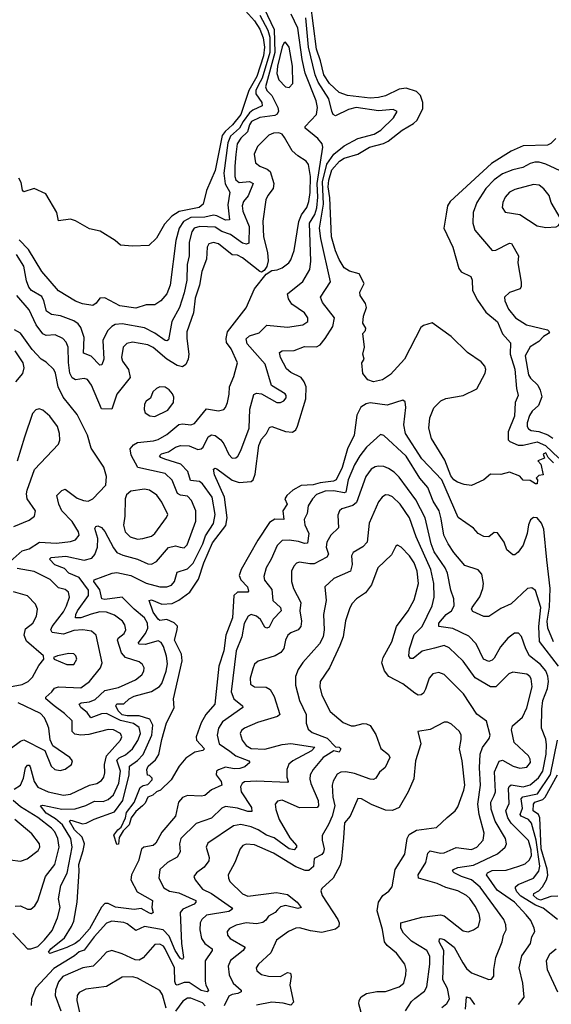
# Model space of a CAD drawing. Extents: x 1954683 to 2060285, y 904798 to 1016299.
# Tile 45 of 256: x 1964820 to 1967908, y 947363 to 953075. Entities that reach past the tile are written whole.
import ezdxf

# ---------------------------------------------------------------- set-up
doc = ezdxf.new("R2010")
doc.units = 0

msp = doc.modelspace()

# ---------------------------------------------------------------- linework, layer by layer
at = {"layer": '0CON10XD'}
for points in [[(1967920, 950505), (1967890, 950535), (1967875, 950562.5), (1967860, 950555), (1967868.3, 950531.7), (1967830, 950515), (1967847, 950497), (1967860, 950435), (1967835, 950430), (1967820, 950415), (1967827.5, 950405), (1967825, 950382.5), (1967815, 950382.5), (1967785, 950402.5), (1967745, 950403.3), (1967725, 950426.7), (1967665, 950450), (1967615, 950435.8), (1967555, 950438), (1967515, 950406.2), (1967445, 950372.9), (1967402.3, 950377.7), (1967362.4, 950392.4), (1967341.6, 950405), (1967325, 950428.5), (1967289.8, 950519.8), (1967211.4, 950645), (1967196.2, 950705), (1967202, 950765), (1967225, 950823.8), (1967266.8, 950863.2), (1967295, 950876.7), (1967395, 950895.4), (1967475, 950932.9), (1967524.2, 951025), (1967528, 951045), (1967521.2, 951065), (1967499.4, 951089.4), (1967421.1, 951145), (1967327, 951237), (1967215, 951317.5), (1967165, 951300.4), (1967150.3, 951289.7), (1967054.5, 951105), (1966973.6, 951016.4), (1966927.5, 950985), (1966875, 950974.2), (1966842.5, 950985), (1966813, 951023), (1966807.5, 951085), (1966820, 951105), (1966812.5, 951135), (1966822.5, 951175), (1966812.5, 951255), (1966828.3, 951271.7), (1966830, 951285), (1966812.5, 951315), (1966817.5, 951355), (1966834, 951405), (1966828.3, 951428.3), (1966798.6, 951475), (1966796.1, 951493.9), (1966821.2, 951545), (1966791.7, 951601.7), (1966735, 951615.6), (1966704.5, 951635), (1966675, 951683.1), (1966655, 951734.4), (1966631.8, 951815), (1966621.1, 952041.1), (1966612.6, 952105), (1966615.8, 952145), (1966634, 952205), (1966677.3, 952255), (1966705, 952271.4), (1966784.3, 952295.7), (1966852.2, 952335), (1966933.1, 952356.9), (1966959.8, 952370.2), (1967042.1, 952435), (1967107.2, 952472.8), (1967128.5, 952491.5), (1967161, 952559), (1967160.7, 952595), (1967148.4, 952635), (1967125, 952658.5), (1967065, 952677.5), (1967025, 952672.1), (1966945, 952633.8), (1966905, 952623.8), (1966855, 952619.3), (1966725, 952635.9), (1966675, 952653.3), (1966619.6, 952705), (1966586.1, 952755), (1966567.3, 952837.3), (1966543.6, 952905), (1966508.6, 953175)], [(1966239.3, 953139.3), (1966298, 953018), (1966301.4, 952885), (1966247.2, 952685), (1966254.7, 952665), (1966285.4, 952635.4), (1966320.4, 952565), (1966323.5, 952545), (1966315, 952527.9), (1966301.3, 952518.7), (1966215, 952508.6), (1966166.8, 952485), (1966154.2, 952465), (1966144.1, 952425), (1966105, 952388), (1966084.3, 952355), (1966076.5, 952293.5), (1966069.3, 952225), (1966069.4, 952165), (1966075, 952146.4), (1966095, 952131.5), (1966155, 952136), (1966176.2, 952125), (1966146.9, 952053.1), (1966120.5, 952019.5), (1966112.8, 951995), (1966116.8, 951965), (1966152.7, 951875), (1966150.4, 951779.6), (1966137.4, 951772.6), (1966115, 951778.5), (1966045, 951828.1), (1965995, 951847), (1965955, 951870.8), (1965866.3, 951876.3), (1965834.1, 951865), (1965820.7, 951845), (1965804.8, 951785.2), (1965804.8, 951705), (1965793.1, 951655), (1965790.4, 951565), (1965775, 951491.4), (1965748.1, 951405), (1965704.7, 951325), (1965685, 951218.8), (1965675, 951211.9), (1965664.4, 951215), (1965605.9, 951255.9), (1965545, 951287.3), (1965415, 951309.8), (1965375, 951307.6), (1965355, 951296.1), (1965330.5, 951269.5), (1965303.2, 951215), (1965310, 951105), (1965297.6, 951072.4), (1965285, 951070), (1965235, 951122.4), (1965191.5, 951141.5), (1965195, 951232), (1965175, 951289.4), (1965160.7, 951310.7), (1965135, 951327.3), (1965057.5, 951357.5), (1965004.7, 951364.8), (1964975.4, 951385), (1964961.4, 951445), (1964949.3, 951469.3), (1964888.2, 951505), (1964873.8, 951523.8), (1964860.7, 951560.7), (1964845.2, 951645), (1964802, 951712)], [(1966115, 953145.7), (1966185, 953068.4), (1966215, 953020.9), (1966235, 952970.6), (1966241.7, 952915), (1966235.7, 952865.7), (1966197.1, 952745), (1966151.4, 952665), (1966105, 952525.8), (1966056.7, 952465), (1966012.8, 952427.2), (1965997.2, 952402.8), (1965955, 952201.1), (1965905.3, 952084.7), (1965885.6, 952005), (1965862.5, 951985), (1965747.5, 951962.5), (1965703.8, 951936.2), (1965662, 951888), (1965615, 951807.5), (1965570, 951765), (1965475, 951761.2), (1965406.2, 951766.2), (1965375, 951793.3), (1965287.7, 951847.7), (1965225, 951861.2), (1965145, 951907.5), (1965115, 951917.5), (1965045, 951907.5), (1965035.9, 951955.9), (1964972.5, 952065), (1964905, 952096.7), (1964845, 952076.7), (1964836, 952086), (1964829.7, 952129.7), (1964815, 952156.7)], [(1966215, 953101.6), (1966261.8, 953015), (1966272.9, 952972.9), (1966274, 952885), (1966228.5, 952735), (1966205.7, 952694.3), (1966192, 952665), (1966191.4, 952645), (1966225.8, 952595), (1966229.2, 952575), (1966175, 952550.2), (1966155, 952534.1), (1966117.4, 952485), (1966096.5, 952445), (1966045, 952400), (1966028.3, 952361.7), (1966005.4, 952185), (1966013.1, 952123.1), (1966040.9, 952075), (1966028.3, 952001.7), (1966038.9, 951915), (1966015, 951911.2), (1965965, 951937.8), (1965945, 951941.9), (1965895, 951930.5), (1965815, 951928), (1965771.1, 951905), (1965746.9, 951865), (1965726.5, 951795), (1965694.7, 951535), (1965675, 951485.6), (1965640.6, 951445), (1965605, 951421.9), (1965555, 951421.1), (1965495, 951402.1), (1965401.2, 951415), (1965315, 951462), (1965285, 951458.8), (1965265, 951431.4), (1965245, 951417.1), (1965185, 951425.8), (1965145, 951441.8), (1965045, 951501.6), (1964949.2, 951615), (1964871.1, 951741.1), (1964818.2, 951798.2)], [(1967950.4, 949325), (1967838.7, 949468.7), (1967835.4, 949555), (1967845.9, 949665), (1967815, 949764.3), (1967795, 949779.4), (1967770, 949775), (1967675, 949686.2), (1967615, 949659.7), (1967545, 949612.9), (1967515, 949612.5), (1967451.5, 949641.5), (1967444.5, 949654.5), (1967448.5, 949665), (1967493.1, 949726.9), (1967510.3, 949775), (1967514.1, 949805), (1967505, 949858.8), (1967483.1, 949883.1), (1967405, 949908.2), (1967340.7, 949985), (1967307.8, 950035), (1967284.2, 950085), (1967268.8, 950178.8), (1967256.2, 950225), (1967222.1, 950282.1), (1967190.4, 950360.4), (1967143.7, 950415), (1967065, 950542.7), (1966935, 950662.5), (1966915, 950669.2), (1966835, 950596.2), (1966795.2, 950544.8), (1966765, 950492.7), (1966727.3, 950405), (1966715, 950333.6), (1966705, 950329.6), (1966645, 950342), (1966595, 950339.5), (1966545, 950321.5), (1966520, 950295), (1966496.2, 950255), (1966490.5, 950209.5), (1966472.1, 950175), (1966475.4, 950145), (1966500, 950095), (1966491.1, 950038.9), (1966475, 950035.5), (1966438.7, 950048.7), (1966385, 950055.9), (1966345, 950052.9), (1966315, 950024.3), (1966281.5, 949945), (1966251.5, 949895), (1966238.5, 949845), (1966242.7, 949822.7), (1966285, 949769.2), (1966290.4, 949705), (1966334.5, 949665), (1966339.6, 949645), (1966293.4, 949596.6), (1966268.4, 949551.6), (1966255, 949544.3), (1966245, 949550.8), (1966218.7, 949595), (1966195, 949614.1), (1966165, 949623.8), (1966147.8, 949615), (1966125, 949572.5), (1966110.9, 949495), (1966077.1, 949412.9), (1966049.5, 949175), (1966064.6, 949135), (1966114.4, 949095), (1966116.7, 949085), (1965997.3, 949002.7), (1965974.7, 948965), (1965967.3, 948925), (1965979.3, 948875), (1966041.1, 948831.1), (1966075.4, 948805), (1966151.1, 948775), (1966156.8, 948765), (1966128.4, 948741.6), (1966098, 948732), (1966065, 948729.9), (1966015, 948738), (1965975.7, 948724.3), (1965963.6, 948715), (1965961.2, 948695), (1965990, 948655), (1965994.4, 948635), (1965935, 948608), (1965895, 948574.7), (1965875, 948570.3), (1965795.4, 948575.4), (1965765, 948562.5), (1965742.3, 948535), (1965725.3, 948455), (1965645, 948362.3), (1965611.5, 948298.5), (1965594.8, 948285.2), (1965540.8, 948275), (1965527.5, 948262.5), (1965510.7, 948195), (1965470, 948115), (1965466.6, 948085), (1965503.5, 948015), (1965591.4, 947965), (1965588.2, 947925), (1965595.4, 947895), (1965585, 947888.2), (1965575, 947891.6), (1965525, 947919), (1965486.2, 947913.8), (1965375.9, 947925.9), (1965335, 947947.1), (1965315, 947948), (1965295, 947926.3), (1965225, 947801), (1965165, 947732.3), (1965142.9, 947715), (1965095, 947692.5), (1964995, 947657.8), (1964988.5, 947665), (1965000.5, 947685), (1965080.9, 947749.1), (1965121.3, 947815), (1965134.5, 947845.5), (1965154.2, 947955), (1965165.9, 948135), (1965163.4, 948175), (1965190, 948255), (1965195.9, 948295), (1965183.3, 948333.3), (1965139, 948375), (1965110, 948425), (1965115, 948430.7), (1965125, 948429), (1965185, 948409.4), (1965206.7, 948413.3), (1965253.8, 948436.2), (1965370.2, 948479.8), (1965420.2, 948545), (1965455.8, 948695), (1965459.1, 948745), (1965505, 948777.9), (1965537.8, 948812.2), (1965588, 948925), (1965592.7, 948982.7), (1965576.7, 949016.7), (1965515, 949035.9), (1965445, 949036.4), (1965415, 949042.5), (1965393.2, 949065), (1965378.9, 949095), (1965384.2, 949105.8), (1965425, 949106.4), (1965456.1, 949135), (1965485, 949151.3), (1965585, 949177.4), (1965632.5, 949207.5), (1965645.5, 949224.5), (1965670.7, 949295), (1965678.2, 949338.3), (1965673, 949383), (1965655, 949438), (1965641.8, 949461.8), (1965625, 949470.8), (1965548.8, 949451.2), (1965515, 949452.7), (1965508.9, 949458.9), (1965551.7, 949515), (1965564.4, 949545), (1965561.9, 949575), (1965544.5, 949604.5), (1965484.8, 949654.8), (1965415.6, 949725.6), (1965315, 949712.3), (1965297.8, 949715), (1965286.7, 949766.7), (1965251.1, 949815), (1965253.1, 949825), (1965356.6, 949863.4), (1965385, 949867.2), (1965465, 949849.8), (1965555, 949806.2), (1965635, 949784.3), (1965674.7, 949784.7), (1965701.1, 949795), (1965719.2, 949815), (1965735, 949870.9), (1965795, 949890.2), (1965828.5, 949921.5), (1965884.5, 950035), (1965899.9, 950080.1), (1965945, 950152.5), (1965955.2, 950205), (1965937.6, 950305), (1965882.7, 950382.7), (1965865, 950395.3), (1965812.3, 950402.3), (1965797, 950455), (1965756.5, 950496.5), (1965663.5, 950525), (1965639.2, 950535), (1965633.3, 950545), (1965644, 950556), (1965685, 950567.8), (1965725.6, 950595), (1965754.2, 950605.8), (1965805, 950602.1), (1965855, 950581.9), (1965875, 950584.7), (1965886.4, 950595), (1965915, 950654.6), (1965935, 950666.7), (1965955, 950662.4), (1965988.2, 950638.2), (1966006.9, 950615), (1966035, 950551.9), (1966055, 950531.9), (1966075, 950532.9), (1966087.3, 950542.7), (1966105, 950575.8), (1966152.5, 950705), (1966157.1, 950815), (1966179.6, 950900.4), (1966195, 950908.5), (1966223.8, 950903.8), (1966314.6, 950854.6), (1966335, 950854.4), (1966353.8, 950865), (1966367.9, 950882.1), (1966368, 950895), (1966361.2, 950905), (1966282.7, 950952.7), (1966246.6, 951076.6), (1966142.2, 951195), (1966135.4, 951224.6), (1966155, 951241.8), (1966211.7, 951258.3), (1966255, 951302.5), (1966375, 951290.9), (1966465, 951305.5), (1966494.4, 951325), (1966493.6, 951345), (1966475, 951374.5), (1966400.8, 951425), (1966382, 951455), (1966375.7, 951485), (1966465, 951555.4), (1966504.7, 951625), (1966511.4, 951675), (1966503.1, 951895), (1966534, 951945), (1966545.6, 951984.4), (1966551.2, 952045), (1966547.1, 952125), (1966581.8, 952335), (1966576.5, 952355), (1966552.2, 952385), (1966477.9, 952445), (1966478.2, 952455), (1966544.6, 952525), (1966550.7, 952565), (1966542, 952605), (1966479.2, 952765), (1966461.3, 952845), (1966436, 953026), (1966397, 953107)], [(1966634.1, 952545), (1966615.4, 952615.4), (1966553.4, 952713.4), (1966537.2, 952755), (1966497.6, 952915), (1966482.1, 953085)], [(1966385, 952681.2), (1966407.5, 952705), (1966405.6, 952805), (1966385.8, 952915), (1966365, 952944), (1966355, 952938.8), (1966345, 952917.1), (1966316.9, 952805), (1966312.8, 952762.8), (1966325.3, 952725.3), (1966365, 952685.7), (1966385, 952681.2)], [(1967919.7, 949465), (1967887.5, 949545), (1967884.4, 949585), (1967896.9, 949666.9), (1967902, 949775), (1967881, 949941), (1967865, 950120), (1967850.4, 950155), (1967825, 950185.6), (1967805, 950187.8), (1967786.9, 950173.1), (1967774.6, 950145), (1967767.5, 950095), (1967745, 950026), (1967714.4, 949985.6), (1967695, 949971.2), (1967685, 949971.2), (1967649.4, 949999.4), (1967633.3, 950045), (1967595, 950098), (1967575, 950100), (1967545, 950074.3), (1967515, 950077.8), (1967483.7, 950093.7), (1967455, 950125.8), (1967367.2, 950187.2), (1967271.6, 950405), (1967155, 950526.8), (1967061.6, 950675), (1967050.4, 950725), (1967063.5, 950825), (1967058.2, 950858.2), (1967045, 950867.1), (1966955, 950839.3), (1966855, 950852.6), (1966832.8, 950847.2), (1966802.2, 950827.8), (1966778.2, 950781.8), (1966763.8, 950665), (1966725, 950586.5), (1966692.3, 950477.7), (1966657.6, 950405), (1966642.5, 950397.5), (1966565, 950387.8), (1966525, 950375.8), (1966455, 950373.3), (1966406.4, 950345), (1966371.9, 950315), (1966360, 950295), (1966374.6, 950265), (1966347.9, 950225), (1966354, 950175), (1966302.9, 950177.1), (1966271.3, 950158.7), (1966202.6, 950055), (1966106.3, 949885), (1966095, 949850), (1966104.7, 949825), (1966142.5, 949785), (1966150, 949760), (1966145, 949753.8), (1966085.9, 949754.1), (1966064.7, 949735), (1966055.6, 949605), (1966016.8, 949505), (1966005, 949414), (1965976.6, 949325), (1965954.1, 949105), (1965900.7, 949045), (1965874.3, 948995.7), (1965845.3, 948915), (1965847.8, 948895), (1965892.9, 948845), (1965883.3, 948835), (1965837.5, 948825), (1965785, 948791.2), (1965745.8, 948745), (1965700, 948665), (1965637.5, 948605), (1965615, 948596), (1965594.4, 948575.6), (1965565, 948565.6), (1965549.2, 948530.8), (1965534.4, 948515), (1965495, 948481.4), (1965468.2, 948445), (1965456.2, 948405), (1965421.4, 948368.6), (1965398.9, 948331.1), (1965395, 948292.5), (1965385, 948290), (1965367.8, 948345), (1965389.5, 948375), (1965409.9, 948390.1), (1965435.4, 948445), (1965440, 948475), (1965486, 948534), (1965519.4, 948620.6), (1965536.7, 948633.3), (1965565, 948638.8), (1965590, 948665), (1965590, 948675), (1965575, 948690), (1965561.7, 948691.7), (1965558, 948725), (1965567.1, 948745), (1965608.5, 948781.5), (1965627.8, 948812.2), (1965645, 948900), (1965673.8, 948996.2), (1965717.3, 949082.7), (1965714.3, 949135), (1965764.8, 949355), (1965760.5, 949395), (1965719.2, 949475), (1965735.4, 949534.6), (1965736.7, 949556.7), (1965717.1, 949577.1), (1965675, 949595.9), (1965635, 949590.4), (1965625, 949598), (1965595, 949637.7), (1965572.2, 949705), (1965585, 949709.5), (1965645, 949684), (1965705, 949688.9), (1965745, 949708), (1965808.5, 949755), (1965859.8, 949830.2), (1965890.3, 949925), (1965940.7, 950039.3), (1966018.4, 950141.6), (1966024.8, 950185), (1966009.4, 950305), (1965952, 950435), (1965945, 950467.5), (1965955, 950472.5), (1965965, 950469.4), (1966053.7, 950403.7), (1966095, 950389.4), (1966165, 950396.1), (1966175.9, 950405), (1966188.1, 950438.1), (1966209.4, 950605), (1966225, 950641.2), (1966252.9, 950675), (1966270.9, 950709.1), (1966285.5, 950714.5), (1966365, 950685.3), (1966405, 950681.9), (1966423.8, 950696.2), (1966433.5, 950716.5), (1966481.6, 950875), (1966483.4, 950945), (1966472.6, 950975), (1966455, 950999.6), (1966395, 951028.8), (1966370.6, 951050.6), (1966335.9, 951115), (1966328.6, 951145), (1966345, 951154.4), (1966415, 951155.3), (1966475, 951179.2), (1966545, 951176.8), (1966565, 951188.2), (1966595, 951225.4), (1966638.4, 951295), (1966648.2, 951345), (1966579.5, 951435), (1966568.1, 951465), (1966624.6, 951554.6), (1966568.6, 951805), (1966561.3, 951865), (1966585.7, 952004.3), (1966578.3, 952135), (1966605, 952236.7), (1966644.5, 952295.5), (1966705, 952343.3), (1966785, 952386.5), (1966878.2, 952411.9), (1966918.2, 952435), (1966991.5, 952505), (1967011.7, 952541.7), (1966990, 952555), (1966905, 952546.5), (1966775, 952565.2), (1966730, 952555), (1966655, 952517.9), (1966641.6, 952525), (1966634.1, 952545)], [(1965235, 949626.9), (1965175, 949604.3), (1965145.3, 949605.3), (1965146.1, 949625), (1965155.5, 949645), (1965219.8, 949735), (1965219.5, 949765), (1965165, 949838.8), (1965105, 949864.8), (1965080.4, 949890.4), (1965025, 949912.5), (1964994.4, 949945), (1965002.5, 949955), (1965087.5, 949962.5), (1965195, 949940.2), (1965238.8, 949951.2), (1965257.2, 949972.8), (1965271.9, 950015), (1965273.4, 950065), (1965257.2, 950122.8), (1965262.9, 950135), (1965275, 950139.5), (1965295, 950130), (1965315, 950105.5), (1965365, 950010.8), (1965385, 949984.6), (1965418.8, 949968.8), (1965505, 949945.9), (1965565, 949919.2), (1965585, 949916.9), (1965615, 949931.8), (1965685, 950012.5), (1965725, 950022.2), (1965753.3, 950015), (1965775, 950010.6), (1965792.2, 950027.8), (1965842.5, 950165), (1965843.1, 950225), (1965819.1, 950285), (1965795, 950311.2), (1965755, 950317.3), (1965737.4, 950327.4), (1965705, 950403.1), (1965665, 950443.1), (1965507.3, 950477.3), (1965468.4, 950548.4), (1965462.7, 950585), (1965481.3, 950608.7), (1965505, 950621.4), (1965598.4, 950631.6), (1965625, 950640.3), (1965675, 950668.9), (1965745, 950725.9), (1965765, 950730.7), (1965815, 950725.3), (1965835, 950732.5), (1965905, 950816.7), (1965975, 950806.7), (1966005, 950814.2), (1966015.7, 950825), (1966027.8, 950855), (1966037.8, 950902.2), (1966038.7, 950945), (1966064.2, 951005.8), (1966086.2, 951085), (1966048.6, 951165), (1966022.1, 951202.1), (1966019.8, 951225), (1966028, 951265), (1966135.9, 951404.1), (1966185, 951514.2), (1966251.2, 951598.8), (1966285, 951620), (1966315, 951623.3), (1966345, 951635.6), (1966383.5, 951665), (1966395, 951681.1), (1966414.7, 951735.3), (1966441.9, 951905), (1966457.8, 951942.2), (1966487.4, 951985), (1966498.8, 952021.2), (1966506.4, 952073.6), (1966508.5, 952165), (1966496.9, 952235), (1966484.5, 952255), (1966435.6, 952285), (1966403.4, 952313.4), (1966358, 952392), (1966345, 952410.6), (1966325, 952418.2), (1966295, 952417.3), (1966267.5, 952405), (1966201.3, 952338.7), (1966181.5, 952295), (1966190, 952245), (1966214.3, 952225), (1966257.8, 952207.8), (1966274.7, 952195), (1966296.9, 952125), (1966291.6, 952095), (1966261.5, 952055), (1966250.8, 952029.2), (1966232.9, 951907.1), (1966236.5, 951815), (1966258.9, 951725), (1966264.3, 951675.7), (1966256.1, 951643.9), (1966240, 951620), (1966225, 951611.2), (1966215, 951613.8), (1966115, 951693.4), (1966085, 951709.1), (1966055, 951711.1), (1965975, 951774.1), (1965945, 951781.8), (1965918, 951775), (1965908.2, 951755), (1965904.7, 951685), (1965877.9, 951615), (1965864.3, 951535), (1965840.4, 951459.6), (1965830.5, 951375), (1965791.1, 951265), (1965790.3, 951225), (1965803.2, 951135), (1965799.1, 951105), (1965785.3, 951074.7), (1965765, 951061.5), (1965735, 951069.3), (1965675, 951106.6), (1965595, 951173.5), (1965565, 951188.1), (1965475, 951204.6), (1965443.1, 951196.9), (1965421.2, 951175), (1965411.6, 951115), (1965417.3, 951095), (1965452.8, 951045), (1965461.1, 950998.9), (1965385, 950901.9), (1965355, 950815.7), (1965295, 950816.7), (1965238.2, 950955), (1965215, 950988.5), (1965195, 950993.1), (1965145, 950985.3), (1965125, 950997.1), (1965111.3, 951025), (1965104.4, 951085.6), (1965102.1, 951175), (1965090.8, 951205), (1965070.6, 951225), (1965026.4, 951246.4), (1964975, 951243.5), (1964955, 951253.5), (1964916, 951305), (1964875, 951391.8), (1964803.2, 951475)], [(1967934, 952385), (1967905, 952357.1), (1967885, 952347.3), (1967745, 952343.5), (1967675, 952312.5), (1967559.4, 952240.6), (1967319.9, 952020.1), (1967305.3, 951994.7), (1967296.9, 951946.9), (1967282.7, 951865), (1967335.9, 951755.9), (1967371.1, 951631.1), (1967385, 951612), (1967440, 951585), (1967448.8, 951565), (1967449.5, 951505), (1967478.8, 951448.8), (1967528, 951378), (1967595, 951323.1), (1967623.5, 951253.5), (1967671.2, 951201.2), (1967668.1, 951135), (1967695, 951048), (1967705.2, 950935.2), (1967714.4, 950895), (1967698.7, 950855), (1967694.5, 950774.5), (1967656.7, 950685), (1967657.5, 950637.5), (1967667.5, 950627.5), (1967715, 950607.5), (1967745, 950607.5), (1967825, 950626.3), (1967874.5, 950604.5), (1967952.2, 950532.2)], [(1967985, 952187.5), (1967876.7, 952236.7), (1967838.1, 952248.1), (1967811.2, 952248.8), (1967785, 952241.6), (1967742.1, 952217.9), (1967685, 952204.7), (1967625, 952180), (1967575, 952145.3), (1967527.1, 952095), (1967476.1, 952015), (1967454.1, 951955.9), (1967452.3, 951895), (1967463.6, 951855), (1967565, 951736), (1967585, 951737.5), (1967665, 951778.5), (1967676.6, 951776.6), (1967716.2, 951705), (1967713.7, 951665), (1967733, 951553), (1967733.3, 951526.7), (1967726.4, 951513.6), (1967665, 951493.3), (1967635.8, 951465), (1967638.1, 951445), (1967660, 951395), (1967699.5, 951345), (1967763.1, 951305), (1967885, 951276.7), (1967896.7, 951265), (1967891.9, 951255), (1967863.1, 951236.9), (1967835, 951208.5), (1967785, 951177.5), (1967755.4, 951125), (1967775.4, 951015), (1967787.7, 950995), (1967828.8, 950955), (1967843.4, 950925), (1967851.8, 950888.2), (1967832.9, 950837.1), (1967796.8, 950803.2), (1967781.4, 950778.6), (1967766.9, 950736.9), (1967768.2, 950715), (1967775, 950702.2), (1967791.6, 950691.6), (1967835, 950686.3), (1967887.3, 950667.3), (1967917.5, 950647.5)], [(1967875, 951870), (1967935, 951873.3), (1967949.3, 951880.7), (1967957, 951893), (1967958.8, 951925), (1967907.5, 952015), (1967895.5, 952055), (1967865, 952093.5), (1967837.1, 952115), (1967805, 952120), (1967695, 952090), (1967664.3, 952075), (1967639.4, 952045), (1967625.5, 952015), (1967622.5, 951985), (1967638.8, 951958.8), (1967725, 951944.6), (1967825, 951879.2), (1967875, 951870)], [(1964713.8, 949886.2), (1964835, 949994.6), (1964875, 950004.6), (1964935, 950044.2), (1965035, 950038.9), (1965115, 950048.2), (1965145, 950057.5), (1965166.2, 950083.8), (1965162.3, 950105), (1965125, 950163.8), (1965066.1, 950225), (1965047.9, 950265), (1965036.2, 950315), (1965065, 950343.8), (1965085, 950352), (1965155, 950299.6), (1965191.2, 950285), (1965217.8, 950282.2), (1965245.6, 950295), (1965320.6, 950375), (1965325.4, 950425), (1965308.4, 950478.4), (1965235, 950590), (1965213.8, 950665), (1965155, 950784.6), (1965073.1, 950885), (1965044.7, 950945), (1965028.7, 951025), (1965018.9, 951045), (1964975, 951087.8), (1964945, 951106.7), (1964892.2, 951162.3), (1964825, 951255.7), (1964790, 951275)], [(1964792.7, 951155), (1964837.9, 951085), (1964845.4, 951055), (1964837.3, 951022.7), (1964796.1, 950975)], [(1965605, 950773.8), (1965680.6, 950809.4), (1965714.2, 950855), (1965715.7, 950885), (1965707.1, 950905), (1965688.8, 950928.8), (1965665, 950942.7), (1965635, 950945.4), (1965615, 950936.4), (1965594.4, 950915.6), (1965579.6, 950880.4), (1965555, 950861.5), (1965544.7, 950845), (1965543.3, 950813.3), (1965550, 950795), (1965577, 950777), (1965605, 950773.8)], [(1964787.1, 950135), (1964875, 950171.1), (1964906.9, 950195), (1964912.2, 950225), (1964863.8, 950295), (1964859.1, 950325), (1964864.5, 950345), (1964905.5, 950465), (1965046.5, 950613.5), (1965053.1, 950635), (1965052.3, 950675), (1965040.9, 950715), (1964995, 950774.3), (1964955, 950810), (1964932.7, 950817.3), (1964915, 950811.2), (1964895, 950790), (1964847.6, 950652.4), (1964806.5, 950513.5)], [(1967718.1, 947361.9), (1967750, 947405), (1967743.1, 947485), (1967720.4, 947575), (1967736.5, 947645), (1967787.7, 947715), (1967794.7, 947755.3), (1967811.5, 947785), (1967808, 947805), (1967788.5, 947848.5), (1967761.4, 947881.4), (1967693.3, 947955), (1967593.3, 948025), (1967531.5, 948115), (1967537.5, 948125), (1967565, 948138.4), (1967645, 948141.6), (1967718.8, 948165), (1967755, 948177.3), (1967779.9, 948200.1), (1967792, 948225), (1967790.9, 948259.1), (1967775, 948313.9), (1967675, 948414.7), (1967654.4, 948445), (1967642.9, 948485), (1967662.9, 948527.1), (1967659.5, 948615), (1967662.8, 948627.2), (1967675, 948636.1), (1967745, 948624.5), (1967785, 948636.6), (1967833.9, 948676.1), (1967858.9, 948715), (1967878.5, 948815), (1967879.2, 948869.2), (1967875, 948901.4), (1967851.4, 948965), (1967852.5, 949075), (1967858.3, 949125), (1967884.8, 949195), (1967891.6, 949235), (1967887.7, 949267.7), (1967875, 949298.5), (1967845.3, 949335), (1967781.6, 949385), (1967760.3, 949425), (1967735, 949496), (1967716.2, 949516.2), (1967694.7, 949515.3), (1967655, 949487.8), (1967612.7, 949437.3), (1967575, 949371.5), (1967565, 949360), (1967545, 949351.8), (1967514.7, 949365), (1967470.6, 949455), (1967428.2, 949498.2), (1967335, 949543.1), (1967255.3, 949555.3), (1967254.7, 949575), (1967296.2, 949623.8), (1967328, 949645), (1967342.9, 949675), (1967341.6, 949715), (1967323.7, 949765), (1967305.3, 949865), (1967291.6, 949895), (1967227.9, 949987.9), (1967209.5, 950035), (1967174.8, 950185), (1967120.1, 950290.1), (1967025, 950420.4), (1966995, 950450.4), (1966961.8, 950471.8), (1966935, 950482.5), (1966905, 950485.4), (1966885, 950481.5), (1966862.2, 950467.8), (1966829.7, 950425), (1966775.8, 950274.2), (1966755, 950257.6), (1966691.8, 950238.2), (1966676.9, 950225), (1966668.3, 950201.7), (1966672.1, 950127.9), (1966626.7, 950085), (1966605, 950043.8), (1966600.7, 950015), (1966613.7, 949975), (1966605, 949956.2), (1966531.2, 949918.8), (1966505, 949917.6), (1966445, 949928.8), (1966427.9, 949922.1), (1966411.8, 949905), (1966399.6, 949875), (1966398.7, 949815), (1966410, 949775), (1966453.3, 949695), (1966447.6, 949645), (1966456.6, 949585), (1966453.5, 949555), (1966437.1, 949535), (1966395, 949518.8), (1966378.2, 949505), (1966364.1, 949475), (1966353.6, 949426.4), (1966337.5, 949405), (1966305, 949385.3), (1966205, 949352.9), (1966185, 949336.2), (1966175, 949310), (1966159.2, 949255), (1966160.7, 949220.7), (1966185, 949205.5), (1966252.6, 949202.6), (1966275, 949189.5), (1966298.8, 949148.8), (1966331.1, 949045), (1966317.5, 949032.5), (1966201.5, 948998.5), (1966125.2, 948964.8), (1966108.9, 948951.1), (1966101.1, 948935), (1966112, 948895), (1966135, 948863.9), (1966165, 948846.5), (1966245, 948843.9), (1966345, 948870.5), (1966395, 948876.1), (1966534, 948855), (1966515, 948833.4), (1966407.3, 948775), (1966384.2, 948755.8), (1966371, 948725), (1966371.7, 948681.7), (1966378.9, 948655), (1966375, 948650.6), (1966195, 948658.5), (1966126.9, 948653.1), (1966111.8, 948645), (1966101.8, 948625), (1966106.8, 948595), (1966165.8, 948505), (1966167.6, 948482.4), (1966145, 948482.3), (1966085, 948500.2), (1966015, 948510), (1965995, 948501.2), (1965935, 948442.5), (1965845, 948412.9), (1965755.4, 948325), (1965747.9, 948295), (1965752.9, 948247.1), (1965734.1, 948215.9), (1965678.1, 948185), (1965633.8, 948145), (1965629.1, 948095), (1965657.9, 948037.9), (1965690.3, 948020.3), (1965745, 948008.9), (1965842.9, 947965), (1965843.5, 947955), (1965833.1, 947945), (1965767.9, 947915), (1965751.6, 947895), (1965760.3, 947715), (1965770.8, 947635), (1965766.4, 947623.6), (1965751.7, 947631.7), (1965722.9, 947675), (1965687.9, 947757.9), (1965653.9, 947795), (1965545, 947813.6), (1965495, 947791.1), (1965445, 947829.2), (1965425, 947836.9), (1965355, 947845.4), (1965325, 947833.8), (1965252, 947755), (1965195, 947676.7), (1965165, 947667.6), (1965138.7, 947645), (1965018.8, 947571.2), (1964915, 947458.8), (1964889.5, 947395), (1964886.7, 947356.7)], [(1965505, 950061.3), (1965535, 950064.7), (1965585, 950079.7), (1965606.2, 950095), (1965673.1, 950186.9), (1965680, 950205), (1965645.7, 950275.7), (1965616.1, 950316.1), (1965575, 950346.1), (1965545, 950352.5), (1965465, 950339.4), (1965440.7, 950319.3), (1965432.2, 950295), (1965431.3, 950195), (1965423.1, 950143.1), (1965432.7, 950105), (1965462.9, 950075), (1965505, 950061.3)], [(1967271.8, 947345), (1967301.5, 947368.5), (1967316.7, 947395), (1967304.8, 947455), (1967277.4, 947505), (1967284.3, 947675), (1967257.3, 947725), (1967257.9, 947742.1), (1967265, 947745.4), (1967285, 947739.3), (1967343.2, 947695), (1967394.1, 947604.1), (1967415, 947570.9), (1967445, 947546.4), (1967545, 947506.2), (1967561.2, 947508.8), (1967573.8, 947526.2), (1967573.1, 947565), (1967585.5, 947635), (1967622.3, 947725), (1967629.3, 947765), (1967645.4, 947795), (1967643.2, 947825), (1967632.3, 947855), (1967495, 948042.7), (1967445, 948085.6), (1967385.6, 948105), (1967343.1, 948125), (1967334.4, 948135), (1967340, 948145), (1967364.1, 948155.9), (1967455, 948171.2), (1967595, 948235.9), (1967640, 948275), (1967646.6, 948295), (1967640.8, 948325), (1967580.9, 948425), (1967559, 948495), (1967556.9, 948535), (1967575.2, 948575), (1967583.5, 948596.5), (1967577.5, 948712.5), (1967605, 948774.4), (1967625, 948778.8), (1967685.8, 948745), (1967725, 948732.5), (1967765, 948739.5), (1967786.4, 948765), (1967785.5, 948785), (1967774.7, 948804.7), (1967692.6, 948882.6), (1967676.4, 948955), (1967682.2, 948977.8), (1967740.3, 949029.7), (1967766.4, 949083.6), (1967797.2, 949205), (1967791.3, 949251.3), (1967783.8, 949265), (1967765, 949278.7), (1967685, 949290.4), (1967660.6, 949279.4), (1967585.8, 949205), (1967555, 949204.5), (1967465, 949256.4), (1967395, 949354.5), (1967315, 949431.2), (1967285, 949444.6), (1967229.8, 949429.8), (1967157.6, 949412.4), (1967105, 949369.5), (1967089.7, 949369.7), (1967080.5, 949385), (1967083.6, 949425), (1967111.7, 949508.3), (1967157.1, 949555), (1967216.4, 949675), (1967226.9, 949725), (1967225.7, 949805), (1967208.4, 949885), (1967122.3, 950075), (1967085, 950184.4), (1967029.1, 950265), (1966985, 950306.2), (1966965, 950317.1), (1966945, 950318.9), (1966924.7, 950305.3), (1966905, 950277.5), (1966850.4, 950155), (1966837.5, 950045), (1966812.3, 950017.7), (1966757.1, 949985)], [(1966757.1, 949985), (1966747.1, 949965), (1966751.3, 949915), (1966741.1, 949875), (1966645, 949832.9), (1966591.9, 949785), (1966600, 949705), (1966584.7, 949625), (1966589.1, 949535), (1966582.2, 949495), (1966560.7, 949455), (1966464.7, 949345.3), (1966437.9, 949305), (1966421.8, 949265), (1966422.9, 949215), (1966445.9, 949125.9), (1966483.3, 949045), (1966483.9, 948993.9), (1966495, 948960), (1966519.7, 948939.7), (1966606.7, 948906.7), (1966655, 948857.3), (1966675, 948854.3), (1966685.6, 948845), (1966675, 948825.8), (1966645, 948833.6), (1966582.9, 948795), (1966523.8, 948725), (1966508.2, 948695), (1966505, 948670), (1966510.3, 948645), (1966553.6, 948545), (1966556.1, 948515), (1966547.5, 948505), (1966445, 948502.3), (1966345, 948547.3), (1966317.6, 948542.4), (1966304.4, 948525), (1966307, 948493), (1966327.3, 948435), (1966389.2, 948329.2), (1966427.7, 948285), (1966427.2, 948275), (1966415, 948260), (1966385, 948264.8), (1966298.8, 948328.8), (1966253.5, 948343.5), (1966205, 948375.5), (1966165, 948393.1), (1966105, 948406.7), (1966061.8, 948398.2), (1965912.6, 948297.4), (1965903.1, 948275), (1965921.5, 948215), (1965918.2, 948195), (1965891.4, 948158.6), (1965846.9, 948125), (1965831.9, 948105), (1965838.9, 948085), (1965881.4, 948031.4), (1965933.5, 948005), (1966050.6, 947925), (1966056, 947915), (1966035, 947900.8), (1965905, 947879.7), (1965878.8, 947855), (1965868.8, 947835), (1965866.1, 947795), (1965875.4, 947745), (1965896.4, 947715), (1965937.8, 947685), (1965938.9, 947675), (1965896.7, 947615), (1965898.1, 947498.1), (1965901.8, 947475), (1965916.2, 947445), (1965910, 947435), (1965875, 947443.5), (1965805, 947489.4), (1965775, 947490.4), (1965735, 947474.6), (1965727.8, 947477.8), (1965721.1, 947495), (1965718.5, 947575), (1965664.7, 947685), (1965655, 947699.6), (1965635, 947712), (1965605, 947709.6), (1965538, 947632), (1965515, 947618.4), (1965491.7, 947621.7), (1965415, 947656.4), (1965355, 947674.6), (1965325, 947665.5), (1965285, 947622.7), (1965246.4, 947583.6), (1965187.1, 947575), (1965070.4, 947525), (1965045, 947494.4), (1965027.5, 947445), (1965027.3, 947415), (1965059.6, 947325)], [(1967177.8, 949192.2), (1967165, 949168.8), (1967151.7, 949158.3), (1967135, 949157.1), (1967115, 949167.8), (1967045, 949221.8), (1966964.4, 949264.4), (1966938.3, 949298.3), (1966923.5, 949345), (1966930.6, 949375), (1966982, 949465), (1967008.6, 949555), (1967076.8, 949645), (1967111, 949709), (1967136.1, 949805), (1967128.1, 949875), (1967110.8, 949925), (1967083.9, 949965), (1967035, 950014.3), (1967015, 950026.2), (1967005, 950021.2), (1966979.4, 949970.6), (1966899.5, 949895), (1966863.2, 949796.7), (1966829.3, 949750.7), (1966775.7, 949715), (1966751.7, 949688.3), (1966736.7, 949663.3), (1966711.6, 949588.4), (1966699.1, 949495), (1966680, 949445), (1966620, 949315), (1966564.6, 949235), (1966562.7, 949205), (1966575.7, 949155.7), (1966622.7, 949062.7), (1966698, 948998), (1966745, 948979.1), (1966765, 948978.5), (1966815, 948991.5), (1966835, 948990), (1966855, 948979.6), (1966887.7, 948927.7), (1966916.9, 948846.9), (1966962.5, 948812.5), (1966970.5, 948795), (1966942.9, 948737.1), (1966909.5, 948710.5), (1966888.6, 948675), (1966875, 948667.5), (1966855, 948668.5), (1966765, 948701.7), (1966715, 948711.6), (1966685, 948710.4), (1966665, 948697.8), (1966641.5, 948658.5), (1966636, 948635), (1966639.7, 948565), (1966650, 948515), (1966634.9, 948455.1), (1966614.4, 948405.6), (1966577.2, 948342.8), (1966576.2, 948315), (1966588.8, 948265), (1966585.3, 948245), (1966575, 948232.5), (1966530.5, 948209.5), (1966526.9, 948163.1), (1966500.1, 948139.9), (1966479, 948139), (1966425, 948160.7), (1966295, 948239.4), (1966185, 948287.6), (1966135, 948291.8), (1966116.5, 948283.5), (1966100.5, 948265), (1966070.4, 948185), (1966031.5, 948115), (1966032.1, 948095), (1966041.2, 948075), (1966115, 948004.6), (1966145, 947990.6), (1966312.4, 948012.4), (1966375, 948000.4), (1966432.2, 947955), (1966454.2, 947925), (1966435, 947919.7), (1966363.7, 947936.3), (1966335, 947928.3), (1966318.3, 947911.7), (1966305, 947896.5), (1966265, 947875.3), (1966249.1, 947850.9), (1966232.2, 947837.8), (1966195, 947829.2), (1966135, 947834.8), (1966077.1, 947822.9), (1966038, 947802), (1966025.5, 947785), (1966027.3, 947765), (1966042.5, 947745), (1966130.4, 947695), (1966118.4, 947675), (1966045, 947618.2), (1966031.8, 947585), (1966036.7, 947535), (1966060.7, 947485), (1966105.8, 947445), (1966105.8, 947435), (1966087.5, 947425), (1966055, 947420.5), (1966035, 947410.4), (1966008.7, 947355)], [(1964787.9, 948612.1), (1964824.7, 948635), (1964843.5, 948675), (1964855, 948734.3), (1964865, 948750), (1964875, 948750), (1964880.7, 948740.8), (1964904.9, 948654.9), (1964925, 948623.1), (1964985, 948595.2), (1965075, 948576.8), (1965115, 948581.8), (1965225, 948635.2), (1965269.2, 948645), (1965295, 948662.1), (1965309.8, 948680.2), (1965314.7, 948705), (1965312.6, 948755), (1965323.9, 948805), (1965406.1, 948895), (1965413.1, 948915), (1965406.4, 948935), (1965365, 948954.7), (1965335, 948958.3), (1965222.1, 948927.9), (1965175, 948925.2), (1965140.4, 948930.4), (1965125.3, 948945), (1965125, 949006.7), (1965081, 949051), (1965019.7, 949095), (1964972.5, 949135), (1964971.5, 949145), (1965007.1, 949175), (1965023, 949197), (1965045, 949204.7), (1965175, 949198.5), (1965226.2, 949235), (1965290.5, 949315), (1965299.2, 949345), (1965264.1, 949504.1), (1965237.3, 949527.3), (1965186.3, 949536.3), (1965135, 949531.4), (1965075, 949510.8), (1965009.4, 949519.4), (1965001.2, 949535), (1965008.1, 949555), (1965075, 949640.7), (1965091.9, 949675), (1965109.4, 949725), (1965104.5, 949755), (1965085, 949769.3), (1965045, 949780), (1964997.4, 949827.4), (1964903.9, 949873.9), (1964805, 949890.9)], [(1964730.8, 949199.2), (1964835, 949217.9), (1964870, 949235), (1964895, 949260.6), (1964931.8, 949328.2), (1964961.2, 949365), (1964958.8, 949385), (1964860.5, 949470.5), (1964845.7, 949505), (1964855, 949540.5), (1964896.2, 949575), (1964918.5, 949615), (1964924.4, 949655), (1964913.1, 949685), (1964865, 949733.5), (1964785, 949756.9)], [(1964780.9, 947775), (1964865, 947685.7), (1964885, 947684.3), (1964925, 947697.8), (1964963.8, 947736.2), (1965008.7, 947791.3), (1965040, 947865), (1965055.3, 947925), (1965045.3, 947975), (1965058.4, 948051.6), (1965096.6, 948123.4), (1965125.5, 948275.5), (1965117.1, 948325), (1965069.5, 948405), (1965029.1, 948439.1), (1964975, 948471), (1964940.5, 948515), (1964955, 948519.1), (1965065.9, 948495.9), (1965142.2, 948497.8), (1965205, 948517.3), (1965255, 948541.7), (1965305, 948539.8), (1965335, 948551.6), (1965365, 948578.9), (1965395.8, 948645.8), (1965405.5, 948715), (1965385, 948779.5), (1965397.3, 948792.7), (1965435, 948809.5), (1965475.3, 948845), (1965507.3, 948892.7), (1965521.7, 948935), (1965515, 948968.4), (1965481.4, 948991.4), (1965405, 949009.3), (1965325, 949049.4), (1965295, 949048.6), (1965234.3, 949024.2), (1965212.6, 949055), (1965175.3, 949085), (1965165.6, 949105), (1965177.1, 949112.9), (1965225, 949118.7), (1965258.1, 949131.9), (1965315, 949182.7), (1965395, 949201.4), (1965493.3, 949245), (1965529.5, 949275), (1965541.1, 949295), (1965543.1, 949315), (1965534.2, 949335), (1965515, 949350.8), (1965435, 949375.3), (1965411.9, 949401.9), (1965387.8, 949475), (1965393, 949487), (1965427.1, 949515), (1965437.7, 949535), (1965431.5, 949565), (1965417.1, 949585), (1965370.1, 949620.1), (1965325, 949638.3), (1965285, 949640.8), (1965235, 949626.9)], [(1965135, 949334.5), (1965152.9, 949365), (1965147.1, 949385), (1965135, 949395.6), (1965105, 949397.5), (1965040, 949385), (1965017.5, 949375), (1965020, 949365), (1965093.3, 949335), (1965135, 949334.5)], [(1967060, 947325), (1967095, 947379.6), (1967115, 947396.9), (1967170.5, 947439.5), (1967185.7, 947464.3), (1967203.2, 947595), (1967202.3, 947642.3), (1967185.4, 947675), (1967095, 947730.3), (1967048.5, 947775), (1967034.6, 947805.4), (1967034.7, 947835.3), (1967155, 947868.1), (1967265, 947882.9), (1967285.6, 947875.6), (1967395, 947790), (1967425, 947784.3), (1967455, 947794.2), (1967484.3, 947815), (1967494.6, 947855), (1967488.2, 947888.2), (1967465, 947931.9), (1967435, 947976.9), (1967414.3, 947995), (1967365, 948021.9), (1967295, 948040.9), (1967245, 948064.7), (1967137.1, 948095), (1967133.8, 948115), (1967178.8, 948185), (1967190.9, 948239.1), (1967205, 948254.4), (1967265, 948240.3), (1967285, 948242.8), (1967355, 948272.5), (1967445, 948260.8), (1967475.4, 948275), (1967511.8, 948315), (1967517.6, 948355), (1967488.1, 948465), (1967480.2, 948525), (1967497, 948635), (1967491.4, 948735), (1967494.8, 948815), (1967507.6, 948852.4), (1967546.2, 948905), (1967552.3, 948925), (1967530.8, 949005), (1967475, 949045.5), (1967398, 949165), (1967285, 949276.7), (1967255, 949288.5), (1967220.2, 949279.8), (1967198.6, 949255), (1967177.8, 949192.2)], [(1964765.2, 948844.8), (1964825, 948890.4), (1964845, 948896.8), (1964965.5, 948835.5), (1965003.3, 948745), (1965024, 948725), (1965055, 948720), (1965085, 948728.1), (1965122, 948755), (1965126.2, 948775), (1965112, 948795), (1965012.7, 948862.7), (1964997.2, 948897.2), (1964988.9, 948965), (1964979.9, 948989.9), (1964964.1, 949025), (1964941, 949051), (1964811.7, 949111.7)], [(1966809.4, 947295), (1966790.4, 947365), (1966791.8, 947385), (1966802.7, 947407.3), (1966835, 947426.6), (1966895, 947438), (1966945, 947438.2), (1967025, 947464.5), (1967050.4, 947485), (1967063.7, 947533.7), (1967065.4, 947565), (1967057.9, 947595), (1967009, 947659), (1966954, 947704), (1966939.4, 947725), (1966926.8, 947796.8), (1966896.7, 947905), (1966903.5, 947956.5), (1966928.6, 947995), (1966965, 948019.2), (1966983.3, 948045), (1967000, 948145), (1967057.1, 948235), (1967070.9, 948325), (1967081.9, 948348.1), (1967125, 948372.5), (1967241.1, 948388.9), (1967302.4, 948447.6), (1967348.6, 948485), (1967365, 948508), (1967399.7, 948605), (1967404.7, 948635), (1967389.4, 948775), (1967375.4, 948845), (1967385, 948900), (1967383.3, 948925), (1967374.3, 948945), (1967328.3, 948988.3), (1967305, 948999.4), (1967285, 948999.4), (1967205, 948957.3), (1967133.3, 948946.7), (1967150, 948875), (1967119.6, 948775), (1967109.8, 948670.2), (1967076.4, 948595), (1967025, 948505.8), (1966985, 948487.8), (1966945, 948488.5), (1966862.8, 948522.8), (1966805, 948555.4), (1966785, 948556.9), (1966740, 948455), (1966706.8, 948415), (1966701.3, 948328.7), (1966689.7, 948205), (1966680.6, 948169.4), (1966641.5, 948095), (1966575.5, 948034.5), (1966568.3, 948021.7), (1966576.5, 947995), (1966667.5, 947855), (1966675.4, 947835), (1966674.5, 947815), (1966655, 947799.6), (1966575, 947780.3), (1966509.4, 947789.4), (1966445, 947806.4), (1966425, 947804.5), (1966380.8, 947785), (1966311.1, 947735), (1966278.5, 947661.5), (1966208, 947595), (1966194.2, 947575), (1966197.7, 947557.7), (1966225, 947535.7), (1966265, 947525.5), (1966334.6, 947524.6), (1966375, 947547.3), (1966393.3, 947543.3), (1966396.3, 947525), (1966388.9, 947475), (1966410.4, 947375), (1966395, 947357.3), (1966349.7, 947369.7), (1966285, 947376.2), (1966195, 947358.8)], [(1967943.5, 947855), (1967861, 947921), (1967815, 947938.2), (1967730.5, 947990.5), (1967708, 948015), (1967699.3, 948035), (1967700, 948045), (1967715, 948057.9), (1967805, 948094.2), (1967834.4, 948135), (1967841.1, 948165), (1967819.5, 948315), (1967793.3, 948413.3), (1967775.8, 948435), (1967733.6, 948453.6), (1967727.6, 948465), (1967740.5, 948500.5), (1967732.3, 948555), (1967742.8, 948567.2), (1967828.1, 948585), (1967902.9, 948697.1), (1967943.4, 948895)], [(1967945, 947990.8), (1967905, 947987.6), (1967845, 947968.1), (1967824.8, 947975), (1967804.3, 947995), (1967806.2, 948005), (1967835, 948020.5), (1967855.9, 948044.1), (1967879.8, 948085), (1967887, 948113), (1967883.5, 948146.5), (1967848.6, 948265), (1967841.4, 948445), (1967833.6, 948463.6), (1967801.6, 948485), (1967805.2, 948525), (1967811.2, 948535), (1967857.8, 948552.2), (1967872.4, 948565), (1967943.1, 948695)], [(1964795, 947933.3), (1964825, 947933.5), (1964865, 947914.6), (1964885, 947915.5), (1964907.8, 947935), (1964925.9, 947964.1), (1964971.2, 948105), (1965025.3, 948175), (1965050.4, 948275), (1965041.9, 948325), (1965023.6, 948363.6), (1965005.8, 948385), (1964925, 948447.6), (1964825, 948507.9), (1964782.8, 948545)], [(1964765, 948200.6), (1964825, 948192.7), (1964863.1, 948206.9), (1964926.9, 948255), (1964936.7, 948275), (1964935.5, 948295), (1964891.9, 948351.9), (1964792.4, 948435)], [(1967945, 947433.3), (1967885, 947563.8), (1967879.5, 947615), (1967900, 947655), (1967935.4, 947684.6)], [(1965670.2, 947340.2), (1965649, 947419), (1965635, 947442.7), (1965505, 947514.1), (1965475, 947522.2), (1965415, 947521.5), (1965325, 947466.5), (1965205, 947450.4), (1965165, 947431.8), (1965154.2, 947415), (1965152.4, 947385), (1965167.8, 947315)], [(1967408.6, 947335), (1967415, 947405.6), (1967435, 947400), (1967462.6, 947362.6)], [(1965897.2, 947355), (1965881.9, 947371.9), (1965815, 947398.4), (1965795, 947398.5), (1965768.7, 947381.3), (1965725, 947322.7)]]:
    msp.add_lwpolyline(points, dxfattribs=at)

doc.saveas('drawing.dxf')
